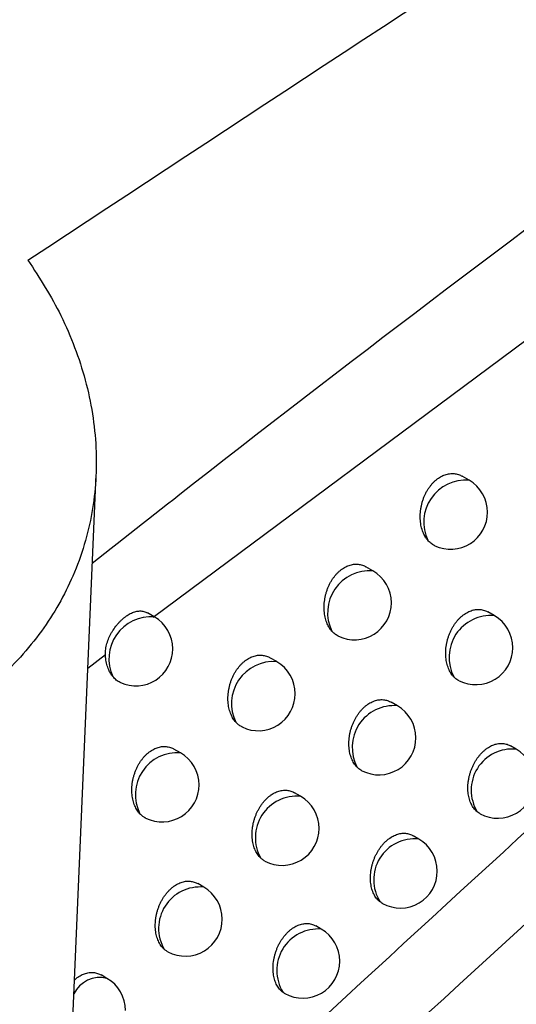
# Model space of a CAD drawing. Header units: millimetres. Extents: x -0.53 to 0.61, y -0.22 to 0.52.
# Tile 49 of 77: x 0.45851 to 0.46522, y -0.06507 to -0.05177. Entities that reach past the tile are written whole.
import ezdxf

# ---------------------------------------------------------------- set-up
doc = ezdxf.new("R2010")
doc.units = ezdxf.units.MM
doc.layers.add('FORMAT', color=7, linetype='Continuous')

msp = doc.modelspace()

# ---------------------------------------------------------------- linework, layer by layer
at = {"layer": 'FORMAT', "color": 7, "linetype": 'Continuous', "lineweight": 25}
for p, q in [((0.470427, -0.052333), (0.460309, -0.05985)), ((0.459075, -0.068729), (0.459538, -0.057918)), ((0.464582, -0.057993), (0.464487, -0.057938)), ((0.463281, -0.059216), (0.463188, -0.059163)), ((0.460326, -0.059839), (0.460235, -0.059787)), ((0.464923, -0.059823), (0.464836, -0.059773)), ((0.459665, -0.060352), (0.459426, -0.060539)), ((0.461981, -0.060444), (0.46189, -0.060392)), ((0.463613, -0.061041), (0.463528, -0.060992)), ((0.46522, -0.061628), (0.465141, -0.061582)), ((0.460681, -0.061677), (0.460592, -0.061625)), ((0.462304, -0.062264), (0.46222, -0.062215)), ((0.463902, -0.062841), (0.463824, -0.062796)), ((0.460995, -0.063491), (0.460913, -0.063444)), ((0.462584, -0.064059), (0.462508, -0.064015)), ((0.459686, -0.064724), (0.459606, -0.064677))]:
    msp.add_line(p, q, dxfattribs=at)
for centre, radius, start, end in [((0.464539, -0.058562), 0.0005699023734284, 85.73123, 205.25984), ((0.464332, -0.058426), 0.0005, 0, 60.002688), ((0.464332, -0.058426), 0.0005, 244.861004, 0), ((0.463238, -0.059784), 0.0005689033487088, 85.642725, 205.83887), ((0.463031, -0.05965), 0.0005, 0, 60.002688), ((0.463031, -0.05965), 0.0005, 244.445601, 0), ((0.460284, -0.060408), 0.0005710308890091, 85.848766, 204.672485), ((0.460076, -0.060272), 0.0005, 0, 60.002688), ((0.464876, -0.060386), 0.0005645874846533, 85.225164, 208.018598), ((0.464673, -0.060256), 0.0005, 0, 60.002688), ((0.464673, -0.060256), 0.0005, 243.064226, 0), ((0.460076, -0.060272), 0.0005, 245.366631, 0), ((0.461937, -0.061011), 0.0005678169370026, 85.545488, 206.440745), ((0.461731, -0.060878), 0.0005, 0, 60.002688), ((0.461731, -0.060878), 0.0005, 244.041647, 0), ((0.463565, -0.061602), 0.0005631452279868, 85.090334, 208.720527), ((0.463363, -0.061474), 0.0005, 0, 60.002688), ((0.463363, -0.061474), 0.0005, 242.698609, 0), ((0.460636, -0.062242), 0.0005666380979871, 85.438848, 207.066797), ((0.460431, -0.06211), 0.0005, 0, 60.002688), ((0.465166, -0.062181), 0.0005560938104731, 84.374889, 211.815769), ((0.46497, -0.062061), 0.0005, 0, 60.002688), ((0.460431, -0.06211), 0.0005, 243.649096, 0), ((0.46497, -0.062061), 0.0005, 241.429096, 0), ((0.462254, -0.062823), 0.0005615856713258, 84.942722, 209.454066), ((0.462054, -0.062697), 0.0005, 0, 60.002688), ((0.462054, -0.062697), 0.0005, 242.343519, 0), ((0.463846, -0.063392), 0.0005539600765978, 84.160514, 212.717627), ((0.463652, -0.063274), 0.0005, 0, 60.002688), ((0.463652, -0.063274), 0.0005, 241.187191, 0), ((0.460944, -0.064049), 0.0005599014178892, 84.781206, 210.221459), ((0.460745, -0.063924), 0.0005, 0, 60.002688), ((0.460745, -0.063924), 0.0005, 241.998649, 0), ((0.462541, -0.064616), 0.0005593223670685, 85.55048, 212.043121), ((0.462334, -0.064492), 0.0005, 0, 60.002688), ((0.462334, -0.064492), 0.0005, 240.912919, 0), ((0.459591, -0.065105), 0.0003927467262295, 75.975742, 154.228534), ((0.459436, -0.065157), 0.0005, 0, 60.002688)]:
    msp.add_arc(centre, radius, start, end, dxfattribs=at)
for points, knots in [([(0.4494545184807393, -0.0871666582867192), (0.451670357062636, -0.0851460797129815), (0.4561501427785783, -0.0810610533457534), (0.4629440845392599, -0.0750823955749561), (0.4698231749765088, -0.0691887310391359), (0.4767411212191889, -0.0634370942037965), (0.4836887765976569, -0.0578315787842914), (0.4906612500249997, -0.0523758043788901), (0.4976572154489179, -0.0470695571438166), (0.5046806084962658, -0.0419126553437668), (0.5133983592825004, -0.0357197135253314), (0.5238258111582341, -0.0286427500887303), (0.5359839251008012, -0.0208946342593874), (0.548186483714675, -0.0135744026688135), (0.5563364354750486, -0.009106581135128), (0.5604138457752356, -0.0068713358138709)], [0, 0, 0, 0, 0.0616837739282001, 0.1247067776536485, 0.1877550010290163, 0.2508791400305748, 0.3140286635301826, 0.3770516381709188, 0.44009967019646, 0.5032233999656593, 0.566372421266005, 0.6744590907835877, 0.7826727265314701, 0.8912714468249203, 1, 1, 1, 1]), ([(0.5607263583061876, -0.0122901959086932), (0.5584377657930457, -0.0135396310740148), (0.5537838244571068, -0.01608040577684), (0.5467636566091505, -0.0201202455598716), (0.5396665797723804, -0.0243610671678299), (0.5325710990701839, -0.0287732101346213), (0.5254860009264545, -0.0333473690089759), (0.5184160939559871, -0.0380811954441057), (0.5113623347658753, -0.042973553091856), (0.5043218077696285, -0.0480267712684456), (0.4959008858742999, -0.0542758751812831), (0.4861198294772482, -0.0618433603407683), (0.4750064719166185, -0.0708899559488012), (0.463950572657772, -0.0803025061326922), (0.4566547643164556, -0.0868933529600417), (0.4530049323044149, -0.0901905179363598)], [0, 0, 0, 0, 0.0628542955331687, 0.1278166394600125, 0.1928055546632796, 0.2578744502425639, 0.3229700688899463, 0.3879324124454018, 0.452921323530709, 0.5179902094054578, 0.5830858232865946, 0.6870402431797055, 0.791103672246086, 0.8954966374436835, 1, 1, 1, 1]), ([(0.4586180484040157, -0.055019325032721), (0.4643152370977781, -0.0512733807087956), (0.4757119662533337, -0.0437799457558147), (0.4885005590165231, -0.0357561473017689), (0.4955851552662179, -0.0314168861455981), (0.4969550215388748, -0.0305778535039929)], [0, 0, 0, 0, 0.4463847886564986, 0.8929538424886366, 1, 1, 1, 1]), ([(0.4594452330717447, -0.0694058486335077), (0.4638950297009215, -0.065310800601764), (0.4728018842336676, -0.057114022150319), (0.4853221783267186, -0.0462336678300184), (0.4933762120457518, -0.0395782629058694), (0.4969442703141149, -0.0366298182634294)], [0, 0, 0, 0, 0.357358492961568, 0.7153001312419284, 1, 1, 1, 1]), ([(0.4594866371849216, -0.0591130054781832), (0.4599385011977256, -0.0587572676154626), (0.462671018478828, -0.0566060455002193), (0.4674267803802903, -0.0530195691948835), (0.4737862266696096, -0.0484710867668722), (0.477876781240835, -0.0457652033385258), (0.479922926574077, -0.0444116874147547)], [0, 0, 0, 0, 0.0673373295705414, 0.4072030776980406, 0.7034757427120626, 1, 1, 1, 1]), ([(0.4821818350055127, -0.0478287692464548), (0.4785896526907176, -0.0509510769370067), (0.472933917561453, -0.0558670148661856), (0.4652343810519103, -0.0628198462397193), (0.4611300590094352, -0.066622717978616), (0.4590775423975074, -0.0685244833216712)], [0, 0, 0, 0, 0.4653083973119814, 0.7326078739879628, 1, 1, 1, 1]), ([(0.4586180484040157, -0.055019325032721), (0.4587764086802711, -0.0552659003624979), (0.4590231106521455, -0.0556500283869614), (0.4592565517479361, -0.0561986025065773), (0.4594009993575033, -0.056642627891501), (0.4594978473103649, -0.0570963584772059), (0.4595447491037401, -0.057548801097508), (0.4595418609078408, -0.0579944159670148), (0.459490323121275, -0.0584322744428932), (0.4593879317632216, -0.0588660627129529), (0.4592368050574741, -0.0592808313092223), (0.4590414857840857, -0.0596716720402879), (0.458804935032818, -0.0600385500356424), (0.458521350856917, -0.060388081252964), (0.4582005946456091, -0.0607063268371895), (0.4578499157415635, -0.0609906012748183), (0.4574729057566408, -0.0612421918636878), (0.4570598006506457, -0.0614668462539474), (0.4566233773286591, -0.0616566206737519), (0.4560219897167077, -0.0618617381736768), (0.4553855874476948, -0.0620011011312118), (0.4547253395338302, -0.0620727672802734), (0.4540545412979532, -0.0620997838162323), (0.4533723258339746, -0.0620608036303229), (0.4526897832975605, -0.0619569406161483), (0.4521775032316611, -0.0618463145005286), (0.4516715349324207, -0.0617042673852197), (0.451171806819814, -0.0615307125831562), (0.4506539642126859, -0.0613136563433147), (0.4501222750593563, -0.0610505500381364), (0.4497744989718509, -0.0608353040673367), (0.4495998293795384, -0.0607271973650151)], [0, 0, 0, 0, 0.0584125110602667, 0.0909980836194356, 0.1238097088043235, 0.1573400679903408, 0.191121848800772, 0.2235320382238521, 0.2561770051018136, 0.2895788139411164, 0.3232496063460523, 0.3545808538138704, 0.3861449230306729, 0.4184615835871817, 0.4510460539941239, 0.4809464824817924, 0.5110665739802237, 0.5418890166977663, 0.5729576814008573, 0.6019612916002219, 0.6606458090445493, 0.6906072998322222, 0.7194829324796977, 0.7778752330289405, 0.8076496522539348, 0.8372525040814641, 0.8670508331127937, 0.8971453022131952, 0.9276405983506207, 0.9636576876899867, 1, 1, 1, 1]), ([(0.4640240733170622, -0.0588047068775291), (0.4640184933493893, -0.0587978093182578), (0.4640073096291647, -0.0587839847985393), (0.4639920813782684, -0.0587610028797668), (0.4639780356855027, -0.0587363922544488), (0.4639643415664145, -0.0587079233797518), (0.4639515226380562, -0.0586753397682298), (0.4639401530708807, -0.05863815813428), (0.4639312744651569, -0.0585987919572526), (0.4639251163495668, -0.0585578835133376), (0.4639217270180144, -0.0585159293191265), (0.4639210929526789, -0.0584730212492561), (0.4639233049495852, -0.0584289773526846), (0.4639283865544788, -0.0583848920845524), (0.4639361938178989, -0.0583413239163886), (0.4639466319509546, -0.0582983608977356), (0.4639599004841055, -0.0582555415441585), (0.4639756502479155, -0.0582142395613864), (0.4639935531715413, -0.0581749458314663), (0.4640134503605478, -0.0581376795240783), (0.4640357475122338, -0.0581018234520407), (0.4640597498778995, -0.058068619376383), (0.4640850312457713, -0.0580383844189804), (0.4641114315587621, -0.0580110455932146), (0.4641394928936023, -0.0579861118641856), (0.464168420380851, -0.0579643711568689), (0.4641977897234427, -0.057945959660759), (0.4642274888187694, -0.0579307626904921), (0.4642579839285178, -0.0579185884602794), (0.4642886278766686, -0.0579097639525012), (0.4643190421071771, -0.0579043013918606), (0.464349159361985, -0.0579021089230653), (0.4643792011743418, -0.057903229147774), (0.4644087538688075, -0.0579076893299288), (0.4644374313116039, -0.0579155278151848), (0.4644635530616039, -0.0579255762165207), (0.4644795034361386, -0.0579345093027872), (0.4644867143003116, -0.0579385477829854)], [0, 0, 0, 0, 0.0234816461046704, 0.0470633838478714, 0.070952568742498, 0.0949456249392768, 0.1249060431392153, 0.155070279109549, 0.1858759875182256, 0.2169031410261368, 0.2471749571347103, 0.2776589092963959, 0.3088180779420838, 0.3402135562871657, 0.3701686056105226, 0.400339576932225, 0.4312032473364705, 0.4623114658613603, 0.491431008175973, 0.5207629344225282, 0.5507760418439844, 0.5810292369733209, 0.6091984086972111, 0.637570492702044, 0.6665878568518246, 0.6958300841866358, 0.7233924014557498, 0.7511473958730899, 0.7795077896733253, 0.8080760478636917, 0.8356305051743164, 0.8633715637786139, 0.8916932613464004, 0.9202120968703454, 0.9483340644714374, 0.9766428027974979, 1, 1, 1, 1]), ([(0.4641194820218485, -0.0588785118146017), (0.464117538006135, -0.0588777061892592), (0.464107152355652, -0.0588734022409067), (0.46408127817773, -0.0588578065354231), (0.4640507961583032, -0.0588345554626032), (0.4640308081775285, -0.0588122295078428), (0.4640240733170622, -0.0588047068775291)], [0, 0, 0, 0, 0.0536730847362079, 0.2867414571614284, 0.7596707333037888, 1, 1, 1, 1]), ([(0.4627261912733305, -0.0600317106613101), (0.4627202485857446, -0.060024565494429), (0.4627083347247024, -0.060010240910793), (0.4626921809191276, -0.0599862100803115), (0.462677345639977, -0.0599603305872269), (0.4626633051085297, -0.0599309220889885), (0.46265050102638, -0.0598978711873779), (0.4626393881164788, -0.0598608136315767), (0.4626307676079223, -0.0598215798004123), (0.462624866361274, -0.0597808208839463), (0.4626217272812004, -0.0597390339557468), (0.4626213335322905, -0.0596963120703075), (0.4626237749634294, -0.0596524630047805), (0.4626290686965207, -0.0596085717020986), (0.4626370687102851, -0.0595651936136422), (0.4626476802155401, -0.0595224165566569), (0.4626611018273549, -0.059479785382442), (0.4626769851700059, -0.0594386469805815), (0.4626950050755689, -0.0593994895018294), (0.4627150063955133, -0.059362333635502), (0.4627373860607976, -0.059326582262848), (0.4627614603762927, -0.0592934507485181), (0.4627868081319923, -0.0592632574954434), (0.462813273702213, -0.0592359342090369), (0.4628413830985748, -0.0592110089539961), (0.4628703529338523, -0.0591892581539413), (0.4628997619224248, -0.0591708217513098), (0.4629295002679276, -0.0591555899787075), (0.4629600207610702, -0.0591433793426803), (0.4629906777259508, -0.0591345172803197), (0.4630210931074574, -0.059129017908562), (0.4630512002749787, -0.0591267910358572), (0.4630812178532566, -0.0591278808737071), (0.4631107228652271, -0.0591323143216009), (0.4631393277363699, -0.0591401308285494), (0.463165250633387, -0.059150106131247), (0.4631810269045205, -0.0591589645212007), (0.4631881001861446, -0.0591629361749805)], [0, 0, 0, 0, 0.0247039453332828, 0.0495263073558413, 0.0747137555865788, 0.1000248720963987, 0.1297814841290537, 0.1597407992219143, 0.1903382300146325, 0.2211559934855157, 0.2511993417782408, 0.2814532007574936, 0.3123768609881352, 0.3435348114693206, 0.3732729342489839, 0.4032250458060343, 0.4338630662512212, 0.4647429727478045, 0.4936908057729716, 0.5228492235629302, 0.5526824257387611, 0.58275319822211, 0.61080605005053, 0.6390605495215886, 0.6679559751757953, 0.6970746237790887, 0.7245583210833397, 0.7522340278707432, 0.7805130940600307, 0.8089993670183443, 0.8364807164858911, 0.8641483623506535, 0.8923960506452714, 0.9208408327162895, 0.9488636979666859, 0.9770730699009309, 1, 1, 1, 1]), ([(0.4596646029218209, -0.0603515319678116), (0.4596644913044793, -0.0603389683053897), (0.4596641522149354, -0.0603008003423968), (0.4596720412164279, -0.0602491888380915), (0.4596851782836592, -0.0601982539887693), (0.4597018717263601, -0.0601480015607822), (0.4597232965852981, -0.0600989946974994), (0.4597488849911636, -0.0600516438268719), (0.4597774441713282, -0.0600050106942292), (0.4598097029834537, -0.0599607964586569), (0.4598444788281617, -0.059920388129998), (0.4598716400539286, -0.059892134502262), (0.4598996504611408, -0.0598661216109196), (0.4599286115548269, -0.0598423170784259), (0.4599579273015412, -0.0598212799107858), (0.4599872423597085, -0.0598032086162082), (0.4600165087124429, -0.0597880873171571), (0.4600459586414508, -0.0597759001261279), (0.4600749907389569, -0.0597670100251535), (0.4601033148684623, -0.0597614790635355), (0.4601309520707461, -0.0597592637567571), (0.4601581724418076, -0.0597605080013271), (0.4601844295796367, -0.0597651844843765), (0.460209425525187, -0.0597736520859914), (0.4602262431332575, -0.0597808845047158), (0.4602346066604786, -0.0597863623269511), (0.4602353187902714, -0.059786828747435)], [0, 0, 0, 0, 0.0364714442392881, 0.1107989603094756, 0.1487045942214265, 0.1851662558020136, 0.2592399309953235, 0.29692589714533, 0.3348478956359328, 0.4119515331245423, 0.4512216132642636, 0.4895784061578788, 0.5282008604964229, 0.567661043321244, 0.6074106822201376, 0.6458144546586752, 0.6844850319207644, 0.7239977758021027, 0.7638020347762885, 0.802168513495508, 0.8408035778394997, 0.8802907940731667, 0.920075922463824, 0.9581170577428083, 0.9964337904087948, 1, 1, 1, 1]), ([(0.4643777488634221, -0.0606511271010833), (0.4643773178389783, -0.0606506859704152), (0.4643695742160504, -0.0606427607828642), (0.4643551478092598, -0.0606262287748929), (0.4643359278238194, -0.0605992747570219), (0.4643186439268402, -0.0605694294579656), (0.4643035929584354, -0.0605370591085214), (0.4642909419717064, -0.0605025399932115), (0.4642807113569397, -0.0604659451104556), (0.4642729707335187, -0.060427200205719), (0.4642679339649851, -0.0603869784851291), (0.464265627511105, -0.0603457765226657), (0.4642660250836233, -0.0603036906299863), (0.4642692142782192, -0.0602605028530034), (0.464275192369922, -0.0602172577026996), (0.4642838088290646, -0.0601744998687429), (0.464294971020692, -0.0601323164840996), (0.4643088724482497, -0.0600902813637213), (0.4643251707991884, -0.0600496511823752), (0.4643435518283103, -0.060010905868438), (0.4643638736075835, -0.0599740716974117), (0.464386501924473, -0.0599386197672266), (0.4644107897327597, -0.0599056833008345), (0.4644363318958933, -0.0598755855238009), (0.4644629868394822, -0.0598482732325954), (0.4644912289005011, -0.059823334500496), (0.4645203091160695, -0.059801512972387), (0.4645498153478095, -0.059782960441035), (0.4645796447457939, -0.0597675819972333), (0.464610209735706, -0.0597552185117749), (0.4646408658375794, -0.0597462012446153), (0.4646712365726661, -0.0597405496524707), (0.4647012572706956, -0.0597381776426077), (0.4647311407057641, -0.0597391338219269), (0.4647604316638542, -0.0597434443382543), (0.4647887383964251, -0.0597511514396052), (0.4648139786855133, -0.059760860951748), (0.4648291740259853, -0.0597694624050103), (0.4648358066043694, -0.0597732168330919)], [0, 0, 0, 0, 0.0016787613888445, 0.0301599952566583, 0.0588330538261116, 0.0881058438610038, 0.117583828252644, 0.1466234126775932, 0.1758615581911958, 0.205725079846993, 0.2358046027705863, 0.2650665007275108, 0.2945331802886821, 0.3246504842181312, 0.3549949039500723, 0.3840051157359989, 0.4132227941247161, 0.4431035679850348, 0.4732173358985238, 0.5015897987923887, 0.5301669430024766, 0.5593980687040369, 0.5888586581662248, 0.6165097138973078, 0.6443582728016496, 0.6728336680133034, 0.7015270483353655, 0.728719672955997, 0.7561020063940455, 0.7840807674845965, 0.8122645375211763, 0.8394619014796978, 0.8668443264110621, 0.8948041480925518, 0.9229607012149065, 0.9506082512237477, 0.9784411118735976, 1, 1, 1, 1]), ([(0.4628157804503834, -0.0601002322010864), (0.4628134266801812, -0.0600992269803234), (0.4628033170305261, -0.0600949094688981), (0.4627790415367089, -0.0600800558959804), (0.4627510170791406, -0.0600586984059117), (0.4627324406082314, -0.0600385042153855), (0.4627261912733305, -0.0600317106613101)], [0, 0, 0, 0, 0.0696879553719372, 0.2993158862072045, 0.7642819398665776, 1, 1, 1, 1]), ([(0.4597655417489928, -0.0606467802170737), (0.4597552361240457, -0.0606331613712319), (0.459734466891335, -0.0606057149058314), (0.4597064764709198, -0.0605517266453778), (0.4596826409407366, -0.0604847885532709), (0.4596686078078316, -0.0604147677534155), (0.4596657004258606, -0.060368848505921), (0.4596646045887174, -0.0603515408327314)], [0, 0, 0, 0, 0.1782062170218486, 0.3591442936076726, 0.6009425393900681, 0.8495890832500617, 1, 1, 1, 1]), ([(0.4614286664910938, -0.0612634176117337), (0.4614223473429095, -0.061256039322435), (0.4614096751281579, -0.061241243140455), (0.4613925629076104, -0.0612161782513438), (0.461376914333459, -0.0611890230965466), (0.461362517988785, -0.0611586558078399), (0.4613497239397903, -0.0611251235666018), (0.4613388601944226, -0.0610881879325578), (0.4613304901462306, -0.0610490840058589), (0.4613248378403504, -0.0610084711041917), (0.4613219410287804, -0.0609668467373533), (0.461321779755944, -0.0609243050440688), (0.4613244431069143, -0.0608806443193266), (0.4613299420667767, -0.0608369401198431), (0.4613381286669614, -0.0607937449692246), (0.461348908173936, -0.0607511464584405), (0.4613624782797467, -0.0607086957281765), (0.4613784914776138, -0.0606677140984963), (0.4613966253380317, -0.0606286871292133), (0.4614167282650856, -0.060591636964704), (0.4614391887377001, -0.0605559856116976), (0.4614633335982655, -0.0605229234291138), (0.4614887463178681, -0.0604927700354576), (0.4615152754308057, -0.0604654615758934), (0.4615434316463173, -0.060440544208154), (0.4615724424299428, -0.060418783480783), (0.4616018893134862, -0.0604003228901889), (0.461631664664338, -0.0603850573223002), (0.4616622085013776, -0.0603728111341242), (0.4616928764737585, -0.0603639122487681), (0.4617232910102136, -0.0603583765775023), (0.4617533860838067, -0.0603561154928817), (0.4617833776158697, -0.0603571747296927), (0.4618128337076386, -0.0603615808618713), (0.4618413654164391, -0.0603693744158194), (0.4618670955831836, -0.0603792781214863), (0.4618827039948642, -0.0603880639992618), (0.4618896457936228, -0.0603919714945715)], [0, 0, 0, 0, 0.0259333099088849, 0.052005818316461, 0.0785092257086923, 0.1051590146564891, 0.1347113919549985, 0.1644653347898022, 0.1948539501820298, 0.2254617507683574, 0.255278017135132, 0.2853031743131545, 0.3159927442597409, 0.3469145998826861, 0.3764371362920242, 0.4061717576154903, 0.4365856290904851, 0.4672387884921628, 0.4960141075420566, 0.5249982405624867, 0.5546508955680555, 0.5845386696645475, 0.6124714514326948, 0.6406046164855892, 0.6693743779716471, 0.6983657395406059, 0.7257649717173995, 0.7533555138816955, 0.7815472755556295, 0.809945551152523, 0.8373473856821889, 0.8649351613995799, 0.8931022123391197, 0.9214662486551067, 0.949384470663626, 0.9774888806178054, 1, 1, 1, 1]), ([(0.4598672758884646, -0.0607261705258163), (0.4598663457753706, -0.0607258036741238), (0.4598560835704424, -0.0607217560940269), (0.4598375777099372, -0.0607108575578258), (0.4598119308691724, -0.0606931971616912), (0.4597876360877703, -0.0606719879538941), (0.459772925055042, -0.0606552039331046), (0.4597655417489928, -0.0606467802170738)], [0, 0, 0, 0, 0.0238779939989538, 0.2634527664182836, 0.5047394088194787, 0.7514341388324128, 1, 1, 1, 1]), ([(0.464446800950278, -0.0607016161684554), (0.4644417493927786, -0.060699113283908), (0.4644267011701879, -0.0606916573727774), (0.4644032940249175, -0.0606752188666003), (0.4643862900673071, -0.0606591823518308), (0.4643777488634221, -0.0606511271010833)], [0, 0, 0, 0, 0.2009565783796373, 0.5986350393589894, 1, 1, 1, 1]), ([(0.463071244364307, -0.0618728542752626), (0.4630692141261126, -0.0618708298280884), (0.4630598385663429, -0.0618614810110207), (0.4630440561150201, -0.0618432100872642), (0.4630250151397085, -0.0618163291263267), (0.463007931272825, -0.061786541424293), (0.4629930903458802, -0.0617542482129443), (0.4629806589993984, -0.0617198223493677), (0.4629706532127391, -0.0616833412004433), (0.4629631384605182, -0.061644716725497), (0.4629583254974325, -0.0616046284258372), (0.4629562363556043, -0.0615635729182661), (0.4629568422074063, -0.0615216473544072), (0.4629602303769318, -0.061478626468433), (0.4629663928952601, -0.0614355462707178), (0.4629751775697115, -0.0613929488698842), (0.4629864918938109, -0.0613509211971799), (0.4630005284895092, -0.061309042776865), (0.4630169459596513, -0.0612685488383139), (0.4630354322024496, -0.061229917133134), (0.463055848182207, -0.0611931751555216), (0.4630785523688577, -0.0611578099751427), (0.4631029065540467, -0.0611249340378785), (0.4631285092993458, -0.0610948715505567), (0.4631552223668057, -0.0610675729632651), (0.4631835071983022, -0.0610426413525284), (0.4632126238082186, -0.0610208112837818), (0.4632421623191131, -0.0610022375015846), (0.4632720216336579, -0.0609868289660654), (0.463302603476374, -0.06097443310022), (0.4633332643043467, -0.0609653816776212), (0.4633636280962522, -0.0609596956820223), (0.4633936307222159, -0.0609572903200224), (0.4634234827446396, -0.0609582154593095), (0.4634527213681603, -0.0609624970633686), (0.4634809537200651, -0.0609701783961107), (0.4635060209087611, -0.0609798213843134), (0.4635210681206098, -0.0609883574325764), (0.4635275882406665, -0.0609920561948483)], [0, 0, 0, 0, 0.0078241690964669, 0.0361317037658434, 0.064630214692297, 0.0937261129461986, 0.1230265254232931, 0.1518573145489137, 0.1808854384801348, 0.2105351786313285, 0.2403996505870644, 0.2694349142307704, 0.2986733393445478, 0.328557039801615, 0.358665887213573, 0.3874599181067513, 0.4164595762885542, 0.4461159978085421, 0.4760029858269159, 0.5041951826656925, 0.5325903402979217, 0.5616335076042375, 0.59090384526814, 0.6184180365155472, 0.6461284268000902, 0.6744612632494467, 0.703010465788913, 0.7300957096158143, 0.7573698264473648, 0.7852377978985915, 0.8133099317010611, 0.8404035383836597, 0.8676816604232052, 0.8955357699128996, 0.923586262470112, 0.9511080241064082, 0.9788145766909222, 1, 1, 1, 1]), ([(0.4615123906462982, -0.0613266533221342), (0.4615095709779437, -0.0613254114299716), (0.4614997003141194, -0.0613210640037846), (0.4614770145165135, -0.0613069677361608), (0.461451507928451, -0.0612875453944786), (0.4614344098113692, -0.0612694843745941), (0.4614286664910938, -0.0612634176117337)], [0, 0, 0, 0, 0.0900096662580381, 0.3150920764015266, 0.7699369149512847, 1, 1, 1, 1]), ([(0.4601315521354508, -0.062499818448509), (0.4601248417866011, -0.0624922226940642), (0.46011138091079, -0.0624769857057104), (0.4600932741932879, -0.0624509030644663), (0.4600767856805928, -0.0624224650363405), (0.4600620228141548, -0.0623911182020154), (0.4600492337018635, -0.0623570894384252), (0.4600386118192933, -0.0623202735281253), (0.4600304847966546, -0.0622812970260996), (0.4600250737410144, -0.0622408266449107), (0.4600224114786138, -0.0621993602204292), (0.4600224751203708, -0.062156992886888), (0.4600253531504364, -0.0621135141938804), (0.4600310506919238, -0.0620699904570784), (0.4600394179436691, -0.0620269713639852), (0.4600503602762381, -0.061984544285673), (0.4600640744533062, -0.0619422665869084), (0.4600802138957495, -0.0619014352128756), (0.4600984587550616, -0.0618625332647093), (0.4601186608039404, -0.0618255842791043), (0.460141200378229, -0.0617900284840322), (0.460165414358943, -0.0617570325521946), (0.460190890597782, -0.0617269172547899), (0.4602174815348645, -0.0616996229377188), (0.4602456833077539, -0.0616747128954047), (0.460274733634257, -0.0616529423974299), (0.4603042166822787, -0.0616344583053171), (0.4603340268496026, -0.0616191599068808), (0.4603645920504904, -0.0616068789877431), (0.460395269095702, -0.0615979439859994), (0.4604256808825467, -0.0615923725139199), (0.4604557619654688, -0.0615900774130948), (0.460485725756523, -0.0615911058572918), (0.460515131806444, -0.0615954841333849), (0.4605435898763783, -0.0616032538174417), (0.4605691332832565, -0.0616130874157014), (0.4605845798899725, -0.0616218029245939), (0.460591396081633, -0.0616256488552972)], [0, 0, 0, 0, 0.0271700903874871, 0.0545028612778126, 0.0823414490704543, 0.1103524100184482, 0.1396999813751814, 0.1692479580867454, 0.1994270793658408, 0.2298242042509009, 0.2594145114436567, 0.2892120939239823, 0.3196687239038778, 0.350355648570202, 0.3796636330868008, 0.4091818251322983, 0.43937272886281, 0.4698003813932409, 0.4984021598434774, 0.5272110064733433, 0.5566822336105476, 0.5863861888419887, 0.6141950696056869, 0.6422030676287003, 0.6708433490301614, 0.6997036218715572, 0.7270125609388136, 0.7545120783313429, 0.7826105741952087, 0.8109148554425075, 0.8382308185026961, 0.8657323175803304, 0.8938121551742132, 0.9220888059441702, 0.9498968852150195, 0.9778907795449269, 1, 1, 1, 1]), ([(0.4646932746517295, -0.0624744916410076), (0.4646844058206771, -0.0624666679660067), (0.4646680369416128, -0.0624522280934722), (0.4646468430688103, -0.0624268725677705), (0.4646285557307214, -0.0624002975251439), (0.4646122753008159, -0.0623707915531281), (0.4645982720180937, -0.0623388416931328), (0.4645867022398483, -0.0623048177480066), (0.4645775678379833, -0.0622688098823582), (0.4645709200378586, -0.0622306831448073), (0.4645669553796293, -0.0621911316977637), (0.4645656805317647, -0.0621506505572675), (0.4645670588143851, -0.0621093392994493), (0.4645711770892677, -0.0620669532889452), (0.4645780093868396, -0.0620244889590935), (0.4645873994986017, -0.0619824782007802), (0.4645992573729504, -0.0619410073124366), (0.4646137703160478, -0.0618996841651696), (0.4646306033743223, -0.0618596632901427), (0.4646494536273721, -0.0618214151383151), (0.4646701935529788, -0.0617849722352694), (0.4646931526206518, -0.0617498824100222), (0.464717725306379, -0.06171718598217), (0.4647435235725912, -0.0616872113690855), (0.4647704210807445, -0.0616599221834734), (0.4647988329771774, -0.0616349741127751), (0.4648280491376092, -0.0616130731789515), (0.4648576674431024, -0.061594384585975), (0.4648875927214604, -0.0615788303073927), (0.4649181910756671, -0.0615662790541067), (0.4649488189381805, -0.0615570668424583), (0.4649791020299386, -0.0615512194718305), (0.4650089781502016, -0.0615486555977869), (0.4650386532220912, -0.0615494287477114), (0.4650676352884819, -0.0615535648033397), (0.4650955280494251, -0.0615611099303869), (0.4651199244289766, -0.0615704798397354), (0.4651344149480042, -0.0615787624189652), (0.4651405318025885, -0.0615822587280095)], [0, 0, 0, 0, 0.0326191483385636, 0.0602039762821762, 0.0879760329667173, 0.1163347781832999, 0.1448947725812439, 0.1728811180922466, 0.2010596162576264, 0.2298436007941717, 0.2588367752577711, 0.2869771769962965, 0.315314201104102, 0.3442748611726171, 0.3734526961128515, 0.4014040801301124, 0.4295539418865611, 0.4583360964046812, 0.4873395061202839, 0.5148243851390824, 0.5425056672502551, 0.5708124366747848, 0.5993378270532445, 0.6262963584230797, 0.6534460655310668, 0.681201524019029, 0.7091672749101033, 0.7357927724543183, 0.7626037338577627, 0.7899981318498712, 0.8175932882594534, 0.8442299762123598, 0.8710487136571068, 0.8984368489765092, 0.9260196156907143, 0.9529982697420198, 0.9801592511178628, 0.9999999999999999, 0.9999999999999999, 0.9999999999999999, 0.9999999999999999]), ([(0.4631341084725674, -0.061918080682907), (0.4631283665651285, -0.0619151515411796), (0.463105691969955, -0.0619035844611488), (0.4630859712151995, -0.0618859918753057), (0.463071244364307, -0.0618728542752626)], [0, 0, 0, 0, 0.2532308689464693, 1, 1, 1, 1]), ([(0.461765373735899, -0.0630993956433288), (0.461761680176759, -0.0630958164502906), (0.4617506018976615, -0.0630850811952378), (0.461733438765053, -0.063065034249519), (0.461714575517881, -0.0630382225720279), (0.4616976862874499, -0.0630084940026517), (0.4616830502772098, -0.0629762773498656), (0.4616708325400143, -0.062941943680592), (0.4616610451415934, -0.0629055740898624), (0.4616537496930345, -0.0628670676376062), (0.4616491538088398, -0.0628271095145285), (0.4616472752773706, -0.06278619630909), (0.461648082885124, -0.0627444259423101), (0.4616516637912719, -0.0627015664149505), (0.4616580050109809, -0.0626586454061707), (0.461666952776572, -0.0626162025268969), (0.4616784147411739, -0.0625743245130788), (0.4616925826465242, -0.0625325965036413), (0.4617091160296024, -0.0624922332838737), (0.4617277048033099, -0.0624537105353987), (0.4617482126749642, -0.0624170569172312), (0.4617709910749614, -0.062381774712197), (0.4617954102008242, -0.0623489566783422), (0.4618210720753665, -0.0623189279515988), (0.4618478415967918, -0.0622916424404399), (0.4618761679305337, -0.0622667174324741), (0.4619053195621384, -0.0622448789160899), (0.4619348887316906, -0.0622262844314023), (0.4619647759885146, -0.0622108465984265), (0.4619953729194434, -0.0621984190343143), (0.4620260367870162, -0.062189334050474), (0.4620563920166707, -0.0621836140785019), (0.462086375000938, -0.0621811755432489), (0.4621161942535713, -0.0621820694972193), (0.4621453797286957, -0.0621863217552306), (0.4621735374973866, -0.0621939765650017), (0.4621984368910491, -0.0622035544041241), (0.4622133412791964, -0.0622120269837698), (0.4622197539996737, -0.0622156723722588)], [0, 0, 0, 0, 0.0140697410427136, 0.0422000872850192, 0.0705205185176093, 0.0994358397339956, 0.1285549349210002, 0.1571754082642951, 0.1859919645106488, 0.2154262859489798, 0.2450740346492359, 0.2738824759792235, 0.3028924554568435, 0.3325423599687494, 0.3624154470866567, 0.3909929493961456, 0.4197742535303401, 0.4492060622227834, 0.4788660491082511, 0.5068758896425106, 0.5350869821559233, 0.5639401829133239, 0.5930182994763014, 0.6203911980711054, 0.6479589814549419, 0.6761448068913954, 0.704545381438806, 0.7315171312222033, 0.7586768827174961, 0.7864278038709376, 0.8143820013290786, 0.8413653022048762, 0.8685325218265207, 0.8962741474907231, 0.9242117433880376, 0.9516019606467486, 0.9791763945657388, 1, 1, 1, 1]), ([(0.4602093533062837, -0.0625577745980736), (0.460206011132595, -0.0625562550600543), (0.4601963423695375, -0.0625518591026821), (0.460175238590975, -0.0625385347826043), (0.4601523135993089, -0.0625210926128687), (0.4601367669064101, -0.0625051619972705), (0.4601315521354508, -0.062499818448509)], [0, 0, 0, 0, 0.1157675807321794, 0.3349105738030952, 0.77691145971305, 1, 1, 1, 1]), ([(0.4647314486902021, -0.0624995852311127), (0.4647274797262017, -0.0624975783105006), (0.4647140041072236, -0.0624907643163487), (0.4647018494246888, -0.0624812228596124), (0.4646932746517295, -0.0624744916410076)], [0, 0, 0, 0, 0.2945292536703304, 1, 1, 1, 1]), ([(0.4633796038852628, -0.0636914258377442), (0.4633740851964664, -0.0636869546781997), (0.4633630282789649, -0.0636779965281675), (0.4633455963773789, -0.0636606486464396), (0.4633274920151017, -0.0636392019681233), (0.4633094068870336, -0.0636126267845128), (0.4632932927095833, -0.0635831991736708), (0.4632794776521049, -0.06355131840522), (0.4632680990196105, -0.0635173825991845), (0.4632591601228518, -0.0634814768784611), (0.4632527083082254, -0.0634434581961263), (0.4632489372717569, -0.0634040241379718), (0.4632478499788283, -0.0633636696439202), (0.4632494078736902, -0.0633224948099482), (0.4632536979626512, -0.063280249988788), (0.4632606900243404, -0.0632379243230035), (0.4632702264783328, -0.0631960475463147), (0.4632822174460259, -0.0631547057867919), (0.4632968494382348, -0.0631135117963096), (0.4633137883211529, -0.0630736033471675), (0.4633327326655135, -0.0630354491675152), (0.4633535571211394, -0.0629990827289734), (0.4633765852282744, -0.0629640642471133), (0.4634012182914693, -0.0629314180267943), (0.4634270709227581, -0.0629014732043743), (0.4634540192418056, -0.0628741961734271), (0.4634824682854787, -0.0628492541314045), (0.4635117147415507, -0.0628273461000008), (0.4635413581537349, -0.0628086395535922), (0.463571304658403, -0.0627930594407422), (0.4636019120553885, -0.0627804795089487), (0.4636325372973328, -0.062771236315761), (0.4636628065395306, -0.0627653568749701), (0.463692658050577, -0.062762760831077), (0.4637222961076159, -0.0627635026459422), (0.4637512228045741, -0.0627676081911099), (0.4637790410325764, -0.06277512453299), (0.4638032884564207, -0.0627844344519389), (0.463817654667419, -0.0627926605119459), (0.463823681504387, -0.062796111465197)], [0, 0, 0, 0, 0.0197102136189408, 0.0394902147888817, 0.0668789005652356, 0.0944537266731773, 0.1226120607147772, 0.1509706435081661, 0.17873447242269, 0.2066890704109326, 0.235244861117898, 0.2640083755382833, 0.2919137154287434, 0.3200139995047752, 0.3487324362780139, 0.3776660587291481, 0.4053912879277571, 0.4333131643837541, 0.4618611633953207, 0.4906281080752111, 0.5179145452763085, 0.5453956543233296, 0.5734963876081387, 0.6018135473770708, 0.6286067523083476, 0.6555897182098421, 0.6831737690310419, 0.7109664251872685, 0.7374489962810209, 0.7641159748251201, 0.7913631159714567, 0.8188099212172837, 0.845305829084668, 0.8719829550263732, 0.899227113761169, 0.9266652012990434, 0.9534849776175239, 0.9804862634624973, 1, 1, 1, 1]), ([(0.4618219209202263, -0.0631394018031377), (0.4618154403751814, -0.0631359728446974), (0.4617952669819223, -0.0631252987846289), (0.4617774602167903, -0.0631098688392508), (0.461765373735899, -0.0630993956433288)], [0, 0, 0, 0, 0.3212421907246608, 0.9999999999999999, 0.9999999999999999, 0.9999999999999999, 0.9999999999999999]), ([(0.4604601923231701, -0.0643307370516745), (0.4604547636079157, -0.0643256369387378), (0.4604419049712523, -0.0643135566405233), (0.460423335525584, -0.0642916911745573), (0.4604046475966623, -0.0642649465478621), (0.4603879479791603, -0.0642352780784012), (0.4603735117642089, -0.0642031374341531), (0.4603615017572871, -0.0641688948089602), (0.4603519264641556, -0.0641326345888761), (0.4603448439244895, -0.0640942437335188), (0.4603404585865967, -0.0640544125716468), (0.4603387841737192, -0.0640136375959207), (0.4603397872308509, -0.0639720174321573), (0.4603435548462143, -0.0639293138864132), (0.4603500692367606, -0.06388654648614), (0.4603591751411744, -0.0638442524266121), (0.4603707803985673, -0.0638025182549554), (0.4603850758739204, -0.0637609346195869), (0.4604017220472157, -0.0637206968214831), (0.4604204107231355, -0.0636822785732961), (0.4604410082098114, -0.0636457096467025), (0.4604638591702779, -0.0636105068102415), (0.4604883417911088, -0.0635777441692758), (0.4605140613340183, -0.0635477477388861), (0.4605408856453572, -0.0635204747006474), (0.4605692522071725, -0.06349555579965), (0.4605984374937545, -0.0634737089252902), (0.4606280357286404, -0.0634550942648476), (0.4606579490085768, -0.063439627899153), (0.4606885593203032, -0.0634271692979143), (0.4607192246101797, -0.0634180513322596), (0.4607495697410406, -0.0634122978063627), (0.4607795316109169, -0.0634098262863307), (0.4608093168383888, -0.0634106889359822), (0.4608384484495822, -0.0634149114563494), (0.4608665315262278, -0.0634225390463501), (0.4608912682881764, -0.0634320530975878), (0.4609060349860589, -0.063440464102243), (0.4609123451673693, -0.0634440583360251)], [0, 0, 0, 0, 0.0204215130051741, 0.0483710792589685, 0.0765097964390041, 0.1052407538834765, 0.1341746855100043, 0.1625831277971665, 0.1911863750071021, 0.2204034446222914, 0.2498326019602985, 0.2784137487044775, 0.3071948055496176, 0.3366104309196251, 0.3662472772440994, 0.3946075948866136, 0.4231698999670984, 0.4523765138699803, 0.4818089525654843, 0.5096341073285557, 0.5376588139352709, 0.5663197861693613, 0.5952034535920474, 0.6224305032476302, 0.6498511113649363, 0.6778853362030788, 0.7061326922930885, 0.7329847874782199, 0.7600239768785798, 0.7876515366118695, 0.8154814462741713, 0.842347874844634, 0.8693975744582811, 0.8970199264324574, 0.9248377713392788, 0.9520906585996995, 0.9795271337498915, 1, 1, 1, 1]), ([(0.4634115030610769, -0.0637112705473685), (0.4634087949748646, -0.0637101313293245), (0.4633973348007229, -0.06370531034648), (0.4633872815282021, -0.0636974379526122), (0.4633796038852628, -0.0636914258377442)], [0, 0, 0, 0, 0.2363041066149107, 1, 1, 1, 1]), ([(0.4620668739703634, -0.064913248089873), (0.4620602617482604, -0.064908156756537), (0.4620470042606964, -0.0648979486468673), (0.4620276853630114, -0.0648788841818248), (0.462008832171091, -0.064856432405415), (0.4619909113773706, -0.0648299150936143), (0.4619749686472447, -0.0648005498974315), (0.4619613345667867, -0.0647687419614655), (0.4619501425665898, -0.0647348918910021), (0.4619413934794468, -0.0646990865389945), (0.461935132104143, -0.0646611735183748), (0.4619315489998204, -0.0646218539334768), (0.4619306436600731, -0.0645816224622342), (0.4619323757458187, -0.0645405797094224), (0.4619368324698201, -0.0644984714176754), (0.4619439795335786, -0.0644562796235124), (0.4619536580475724, -0.0644145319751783), (0.4619657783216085, -0.0643733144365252), (0.4619805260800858, -0.0643322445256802), (0.4619975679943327, -0.0642924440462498), (0.4620166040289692, -0.0642543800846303), (0.4620375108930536, -0.0642180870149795), (0.4620606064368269, -0.0641831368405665), (0.4620852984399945, -0.0641505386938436), (0.4621112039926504, -0.0641206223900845), (0.4621382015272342, -0.0640933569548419), (0.4621666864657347, -0.064068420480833), (0.4621959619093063, -0.0640465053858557), (0.4622256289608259, -0.0640277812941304), (0.4622555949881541, -0.0640121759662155), (0.4622862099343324, -0.0639995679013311), (0.4623168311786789, -0.0639902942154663), (0.4623470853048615, -0.0639843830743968), (0.4623769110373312, -0.0639817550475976), (0.4624065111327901, -0.0639824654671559), (0.4624353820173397, -0.0639865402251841), (0.4624631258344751, -0.0639940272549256), (0.4624872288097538, -0.0640032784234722), (0.4625014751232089, -0.0640114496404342), (0.4625074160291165, -0.0640148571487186)], [0, 0, 0, 0, 0.023195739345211, 0.0465073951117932, 0.0736954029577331, 0.1010684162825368, 0.1290215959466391, 0.1571739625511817, 0.1847122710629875, 0.212439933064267, 0.2407643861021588, 0.2692950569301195, 0.2969632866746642, 0.3248247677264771, 0.3532988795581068, 0.3819861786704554, 0.409482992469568, 0.4371746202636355, 0.4654862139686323, 0.4940144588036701, 0.5210988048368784, 0.5483760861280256, 0.5762671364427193, 0.6043724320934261, 0.6309948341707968, 0.6578055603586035, 0.6852126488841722, 0.7128266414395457, 0.7391594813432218, 0.7656756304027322, 0.792768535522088, 0.8200599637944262, 0.846407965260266, 0.872936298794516, 0.9000291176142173, 0.9273150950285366, 0.9539695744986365, 0.9808046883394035, 1, 1, 1, 1]), ([(0.4605102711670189, -0.064365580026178), (0.460502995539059, -0.0643615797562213), (0.4604853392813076, -0.0643518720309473), (0.460469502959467, -0.0643385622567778), (0.4604601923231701, -0.0643307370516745)], [0, 0, 0, 0, 0.4120707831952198, 1, 1, 1, 1]), ([(0.4592457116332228, -0.0647447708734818), (0.459251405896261, -0.0647396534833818), (0.4592666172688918, -0.064725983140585), (0.4592920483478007, -0.0647073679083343), (0.459321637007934, -0.0646886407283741), (0.4593515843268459, -0.0646731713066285), (0.4593822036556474, -0.0646606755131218), (0.4594128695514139, -0.0646515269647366), (0.459443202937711, -0.064645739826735), (0.4594731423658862, -0.0646432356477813), (0.4595028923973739, -0.0646440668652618), (0.4595319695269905, -0.0646482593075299), (0.4595599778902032, -0.0646558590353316), (0.4595845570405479, -0.0646653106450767), (0.4595991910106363, -0.0646736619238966), (0.4596054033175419, -0.0646772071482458)], [0, 0, 0, 0, 0.0498525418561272, 0.1331736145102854, 0.212451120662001, 0.2922807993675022, 0.3738470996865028, 0.4560107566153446, 0.5353379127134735, 0.6152066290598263, 0.6967682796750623, 0.7789082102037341, 0.8593233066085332, 0.9402809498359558, 1, 1, 1, 1]), ([(0.4620915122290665, -0.0649285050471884), (0.4620903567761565, -0.064928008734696), (0.4620815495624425, -0.0649242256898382), (0.4620736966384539, -0.0649183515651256), (0.4620668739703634, -0.064913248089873)], [0, 0, 0, 0, 0.1311939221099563, 1, 1, 1, 1])]:
    msp.add_open_spline(points, degree=3, knots=knots, dxfattribs=at)

doc.saveas('drawing.dxf')
